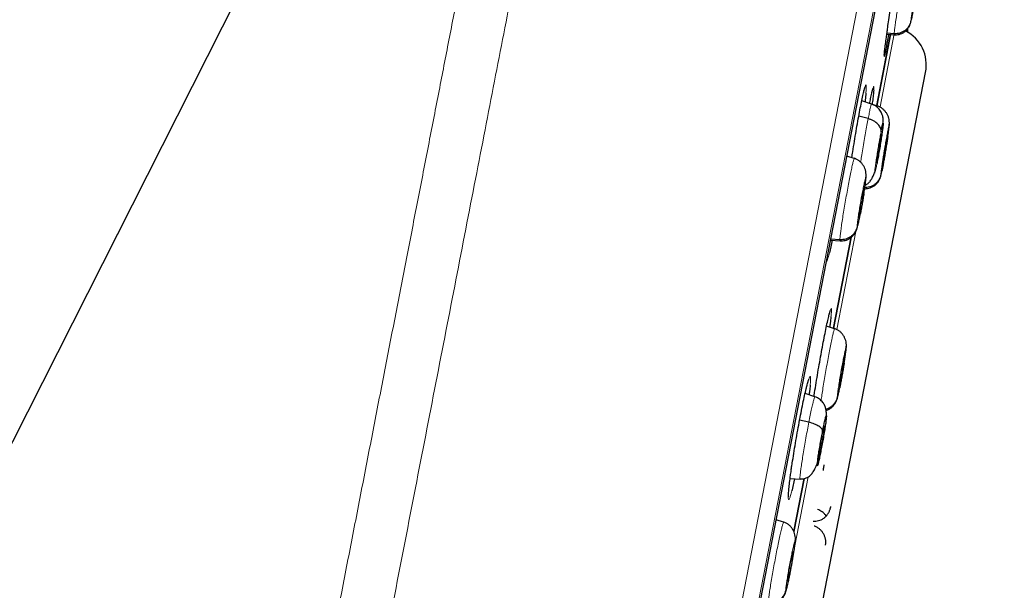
# Model space of a CAD drawing. Header units: millimetres. Extents: x 8 to 2314, y 12 to 2305.
# Tile 153 of 156: x 1632 to 1662, y 1818 to 1835. Entities that reach past the tile are written whole.
import ezdxf

# ---------------------------------------------------------------- set-up
doc = ezdxf.new("R2010")
doc.units = ezdxf.units.MM

msp = doc.modelspace()

# ---------------------------------------------------------------- linework, layer by layer
at = {"color": 7, "linetype": 'Continuous', "lineweight": 30}
for p, q in [((1649.588, 1857.526), (1616.571, 1792.232)), ((1644.502, 1765.525), (1661.961, 1855.344)), ((1658.595, 1834.882), (1658.171, 1832.705)), ((1658.172, 1832.707), (1658.594, 1834.881)), ((1658.479, 1834.882), (1658.701, 1834.867)), ((1658.7, 1834.897), (1658.483, 1834.913)), ((1658.702, 1834.873), (1658.699, 1834.867)), ((1650.577, 1786.986), (1659.66, 1833.717)), ((1658.016, 1832.754), (1657.716, 1832.852)), ((1658.195, 1832.692), (1657.958, 1832.769)), ((1658.194, 1832.686), (1658.197, 1832.692)), ((1657.911, 1832.311), (1657.627, 1832.39)), ((1658.552, 1832.094), (1658.555, 1832.139)), ((1658.5, 1831.801), (1658.5, 1831.789)), ((1657.487, 1831.101), (1657.262, 1831.174)), ((1657.486, 1831.095), (1657.491, 1831.101)), ((1658.202, 1831.124), (1658.181, 1831.126)), ((1657.843, 1830.503), (1657.849, 1830.578)), ((1657.787, 1830.211), (1657.788, 1830.199)), ((1656.765, 1828.616), (1657.059, 1828.596)), ((1657.051, 1828.627), (1656.771, 1828.648)), ((1656.855, 1825.933), (1657.393, 1828.703)), ((1657.393, 1828.702), (1656.855, 1825.932)), ((1657.06, 1828.602), (1657.056, 1828.596)), ((1656.887, 1825.918), (1656.644, 1825.997)), ((1656.886, 1825.912), (1656.89, 1825.918)), ((1657.242, 1825.321), (1657.247, 1825.389)), ((1657.186, 1825.028), (1657.186, 1825.017)), ((1656.291, 1823.845), (1655.991, 1823.942)), ((1656.107, 1823.07), (1655.827, 1823.138)), ((1656.487, 1822.337), (1656.456, 1822.342)), ((1655.573, 1821.621), (1655.593, 1821.759)), ((1655.537, 1821.361), (1655.841, 1821.34)), ((1655.966, 1821.358), (1655.652, 1819.742)), ((1655.652, 1819.742), (1655.965, 1821.356)), ((1655.338, 1820.027), (1655.11, 1820.101)), ((1655.337, 1820.021), (1655.342, 1820.027)), ((1655.689, 1819.431), (1655.697, 1819.52)), ((1655.629, 1819.139), (1655.63, 1819.127))]:
    msp.add_line(p, q, dxfattribs=at)
at = {"color": 252, "linetype": 'Continuous', "lineweight": 0}
for p, q in [((1643.731, 1764.411), (1661.663, 1856.666)), ((1662.056, 1856.116), (1644.301, 1764.774)), ((1644.494, 1765.491), (1661.966, 1855.379)), ((1658.275, 1832.669), (1658.708, 1834.895)), ((1656.959, 1825.897), (1657.538, 1828.878)), ((1655.569, 1821.601), (1655.592, 1821.755)), ((1655.679, 1819.312), (1656.087, 1821.409)), ((1655.114, 1820.123), (1655.112, 1820.1))]:
    msp.add_line(p, q, dxfattribs=at)
at = {"color": 7, "linetype": 'Continuous', "lineweight": 30}
msp.add_arc((1658.502, 1833.942), 1.18, 349, 62.3077, dxfattribs=at)
at = {"color": 252, "linetype": 'Continuous', "lineweight": 0}
for points, knots in [([(1651.472, 1858.832), (1651.468, 1858.809), (1651.459, 1858.765), (1651.389, 1858.404), (1651.277, 1857.829), (1651.121, 1857.024), (1650.921, 1855.996), (1650.679, 1854.75), (1650.396, 1853.293), (1650.073, 1851.631), (1649.711, 1849.773), (1649.314, 1847.729), (1648.882, 1845.508), (1648.419, 1843.122), (1647.925, 1840.582), (1647.404, 1837.902), (1646.858, 1835.095), (1646.291, 1832.174), (1645.704, 1829.155), (1645.101, 1826.053), (1644.484, 1822.883), (1643.858, 1819.661), (1643.225, 1816.403), (1642.588, 1813.126), (1641.95, 1809.845), (1641.315, 1806.579), (1640.686, 1803.342), (1640.066, 1800.151), (1639.458, 1797.022), (1638.865, 1793.971), (1638.29, 1791.013), (1637.735, 1788.162), (1637.205, 1785.434), (1636.701, 1782.841), (1636.226, 1780.398), (1635.783, 1778.115), (1635.372, 1776.005), (1634.998, 1774.078), (1634.661, 1772.343), (1634.363, 1770.813), (1634.103, 1769.477), (1633.966, 1768.769), (1633.897, 1768.415)], [0, 0, 0, 0, 0.025, 0.05, 0.075, 0.1, 0.125, 0.15, 0.175, 0.2, 0.225, 0.25, 0.275, 0.3, 0.325, 0.35, 0.375, 0.4, 0.425, 0.45, 0.475, 0.5, 0.525, 0.55, 0.575, 0.6, 0.625, 0.65, 0.675, 0.7, 0.725, 0.75, 0.775, 0.8, 0.825, 0.85, 0.875, 0.9, 0.925, 0.95, 0.975, 1, 1, 1, 1]), ([(1632.44, 1769.305), (1632.478, 1769.501), (1632.555, 1769.895), (1632.686, 1770.568), (1632.828, 1771.299), (1632.983, 1772.095), (1633.149, 1772.947), (1633.325, 1773.853), (1633.511, 1774.811), (1633.707, 1775.823), (1633.916, 1776.897), (1634.136, 1778.032), (1634.369, 1779.227), (1634.611, 1780.473), (1634.862, 1781.768), (1635.122, 1783.103), (1635.388, 1784.474), (1635.661, 1785.879), (1635.942, 1787.323), (1636.232, 1788.813), (1636.53, 1790.349), (1636.837, 1791.927), (1637.15, 1793.538), (1637.469, 1795.179), (1637.792, 1796.838), (1638.117, 1798.511), (1638.444, 1800.195), (1638.776, 1801.899), (1639.112, 1803.63), (1639.453, 1805.386), (1639.799, 1807.164), (1640.146, 1808.95), (1640.495, 1810.742), (1640.841, 1812.525), (1641.186, 1814.297), (1641.527, 1816.054), (1641.867, 1817.804), (1642.208, 1819.555), (1642.548, 1821.303), (1642.886, 1823.047), (1643.222, 1824.772), (1643.553, 1826.477), (1643.878, 1828.15), (1644.197, 1829.788), (1644.508, 1831.39), (1644.814, 1832.964), (1645.116, 1834.517), (1645.413, 1836.046), (1645.705, 1837.548), (1645.989, 1839.01), (1646.266, 1840.432), (1646.532, 1841.8), (1646.787, 1843.115), (1647.033, 1844.376), (1647.268, 1845.589), (1647.496, 1846.759), (1647.714, 1847.884), (1647.924, 1848.96), (1648.122, 1849.98), (1648.308, 1850.941), (1648.482, 1851.836), (1648.644, 1852.664), (1648.792, 1853.427), (1648.928, 1854.128), (1649.053, 1854.769), (1649.165, 1855.347), (1649.265, 1855.86), (1649.351, 1856.307), (1649.425, 1856.685), (1649.485, 1856.993), (1649.531, 1857.231), (1649.564, 1857.4), (1649.585, 1857.506), (1649.587, 1857.52), (1649.589, 1857.526)], [0, 0, 0, 0, 0.013945, 0.02789, 0.041835, 0.055781, 0.069728, 0.083426, 0.097126, 0.110826, 0.124528, 0.138481, 0.152437, 0.166395, 0.180356, 0.194319, 0.208035, 0.221754, 0.235476, 0.249202, 0.263181, 0.277165, 0.291153, 0.305146, 0.319147, 0.332905, 0.346672, 0.360448, 0.374234, 0.388281, 0.402337, 0.416398, 0.430461, 0.444524, 0.458331, 0.472132, 0.485923, 0.499702, 0.513718, 0.527724, 0.541722, 0.555714, 0.569704, 0.583443, 0.597184, 0.610928, 0.624677, 0.638684, 0.652696, 0.666713, 0.680732, 0.694752, 0.708523, 0.722296, 0.73607, 0.749845, 0.763872, 0.777899, 0.791927, 0.805955, 0.819984, 0.833763, 0.847543, 0.861323, 0.875104, 0.88909, 0.903078, 0.917066, 0.931055, 0.945045, 0.958784, 0.972523, 0.986262, 1, 1, 1, 1]), ([(1658.7, 1834.897), (1658.702, 1834.92), (1658.707, 1834.966), (1658.724, 1835.094), (1658.748, 1835.258), (1658.777, 1835.454), (1658.81, 1835.677), (1658.848, 1835.916), (1658.887, 1836.164), (1658.926, 1836.409), (1658.965, 1836.645), (1659.001, 1836.858), (1659.025, 1837), (1659.035, 1837.057), (1659.037, 1837.065)], [0, 0, 0, 0, 0.089755, 0.179388, 0.269059, 0.358699, 0.448328, 0.537881, 0.62739, 0.717015, 0.806638, 0.89614, 0.985692, 1, 1, 1, 1]), ([(1659.214, 1835.295), (1659.216, 1835.315), (1659.221, 1835.355), (1659.238, 1835.476), (1659.26, 1835.631), (1659.288, 1835.814), (1659.319, 1836.013), (1659.352, 1836.213), (1659.383, 1836.402), (1659.41, 1836.565), (1659.433, 1836.693), (1659.449, 1836.775), (1659.457, 1836.811), (1659.456, 1836.791), (1659.455, 1836.781)], [0, 0, 0, 0, 0.083333, 0.166663, 0.249999, 0.333334, 0.416669, 0.499998, 0.58333, 0.666662, 0.749996, 0.83333, 0.916664, 1, 1, 1, 1]), ([(1659.225, 1835.324), (1659.222, 1835.309), (1659.216, 1835.279), (1659.212, 1835.268), (1659.213, 1835.286), (1659.214, 1835.295)], [0, 0, 0, 0, 0.3332143, 0.666193, 1, 1, 1, 1]), ([(1658.699, 1834.867), (1658.699, 1834.866), (1658.696, 1834.858), (1658.698, 1834.879), (1658.7, 1834.897)], [0, 0, 0, 0, 0.13043, 1, 1, 1, 1]), ([(1658.413, 1834.237), (1658.409, 1834.222), (1658.401, 1834.193), (1658.397, 1834.2), (1658.4, 1834.232), (1658.4, 1834.239)], [0, 0, 0, 0, 0.429312, 0.876334, 1, 1, 1, 1]), ([(1657.787, 1833.173), (1657.794, 1833.201), (1657.812, 1833.271), (1657.832, 1833.327), (1657.848, 1833.346), (1657.855, 1833.307), (1657.853, 1833.224), (1657.846, 1833.129), (1657.842, 1833.084)], [0, 0, 0, 0, 0.117019, 0.29657, 0.476122, 0.655884, 0.835647, 1, 1, 1, 1]), ([(1658.043, 1833.177), (1658.045, 1833.186), (1658.057, 1833.237), (1658.071, 1833.278), (1658.083, 1833.297), (1658.087, 1833.262), (1658.082, 1833.196), (1658.08, 1833.164)], [0, 0, 0, 0, 0.052403, 0.291228, 0.530055, 0.769042, 1, 1, 1, 1]), ([(1657.911, 1832.311), (1657.923, 1832.371), (1657.947, 1832.491), (1657.975, 1832.623), (1657.997, 1832.712), (1658.011, 1832.755), (1658.014, 1832.75), (1658.015, 1832.748)], [0, 0, 0, 0, 0.224268, 0.448227, 0.672284, 0.896262, 1, 1, 1, 1]), ([(1658.185, 1832.66), (1658.187, 1832.667), (1658.191, 1832.685), (1658.193, 1832.686), (1658.194, 1832.686)], [0, 0, 0, 0, 0.3645586, 1, 1, 1, 1]), ([(1657.682, 1830.985), (1657.69, 1831.041), (1657.711, 1831.172), (1657.747, 1831.396), (1657.789, 1831.643), (1657.832, 1831.885), (1657.873, 1832.115), (1657.899, 1832.246), (1657.911, 1832.311)], [0, 0, 0, 0, 0.1286279, 0.3028297, 0.4770542, 0.6513401, 0.8255503, 1, 1, 1, 1]), ([(1658.298, 1830.611), (1658.3, 1830.632), (1658.303, 1830.672), (1658.319, 1830.792), (1658.342, 1830.947), (1658.37, 1831.131), (1658.402, 1831.329), (1658.436, 1831.529), (1658.469, 1831.718), (1658.499, 1831.881), (1658.524, 1832.008), (1658.542, 1832.09), (1658.552, 1832.125), (1658.552, 1832.105), (1658.552, 1832.094)], [0, 0, 0, 0, 0.083334, 0.166666, 0.249998, 0.333329, 0.416665, 0.5, 0.583333, 0.666663, 0.75, 0.833335, 0.916666, 1, 1, 1, 1]), ([(1658.552, 1832.094), (1658.551, 1832.081), (1658.549, 1832.053), (1658.539, 1831.975), (1658.526, 1831.88), (1658.515, 1831.802), (1658.509, 1831.765)], [0, 0, 0, 0, 0.256366, 0.511856, 0.767255, 1, 1, 1, 1]), ([(1658.175, 1830.921), (1658.166, 1830.873), (1658.147, 1830.779), (1658.126, 1830.689), (1658.112, 1830.646), (1658.108, 1830.656), (1658.112, 1830.718), (1658.125, 1830.827), (1658.146, 1830.976), (1658.173, 1831.154), (1658.205, 1831.351), (1658.239, 1831.551), (1658.274, 1831.745), (1658.294, 1831.853), (1658.305, 1831.907)], [0, 0, 0, 0, 0.083336, 0.16667, 0.250005, 0.333339, 0.416673, 0.500003, 0.583336, 0.666668, 0.750003, 0.833337, 0.916667, 1, 1, 1, 1]), ([(1657.051, 1828.627), (1657.052, 1828.651), (1657.054, 1828.697), (1657.069, 1828.826), (1657.091, 1828.989), (1657.119, 1829.186), (1657.154, 1829.408), (1657.194, 1829.647), (1657.236, 1829.894), (1657.28, 1830.139), (1657.323, 1830.373), (1657.365, 1830.588), (1657.403, 1830.773), (1657.436, 1830.924), (1657.462, 1831.03), (1657.48, 1831.089), (1657.485, 1831.093), (1657.486, 1831.095)], [0, 0, 0, 0, 0.069104, 0.138117, 0.207159, 0.276176, 0.345185, 0.414134, 0.483049, 0.552055, 0.621059, 0.689971, 0.758919, 0.827928, 0.896945, 0.965988, 1, 1, 1, 1]), ([(1658.331, 1830.721), (1658.33, 1830.716), (1658.323, 1830.682), (1658.313, 1830.635), (1658.303, 1830.596), (1658.297, 1830.584), (1658.298, 1830.602), (1658.298, 1830.611)], [0, 0, 0, 0, 0.046818, 0.285001, 0.523253, 0.761335, 1, 1, 1, 1]), ([(1657.574, 1829.023), (1657.575, 1829.043), (1657.578, 1829.084), (1657.593, 1829.205), (1657.615, 1829.36), (1657.644, 1829.543), (1657.677, 1829.741), (1657.713, 1829.941), (1657.748, 1830.129), (1657.78, 1830.292), (1657.808, 1830.419), (1657.829, 1830.5), (1657.842, 1830.535), (1657.843, 1830.514), (1657.843, 1830.503)], [0, 0, 0, 0, 0.083335, 0.166666, 0.249999, 0.333329, 0.416664, 0.500001, 0.583335, 0.666673, 0.750003, 0.833335, 0.916665, 1, 1, 1, 1]), ([(1657.843, 1830.503), (1657.843, 1830.489), (1657.841, 1830.462), (1657.832, 1830.384), (1657.819, 1830.284), (1657.802, 1830.166), (1657.788, 1830.075), (1657.781, 1830.029)], [0, 0, 0, 0, 0.2007073, 0.400737, 0.6006939, 0.8004396, 1, 1, 1, 1]), ([(1657.671, 1829.402), (1657.669, 1829.392), (1657.666, 1829.375), (1657.661, 1829.353), (1657.658, 1829.335), (1657.655, 1829.323), (1657.653, 1829.314), (1657.651, 1829.302), (1657.645, 1829.272), (1657.636, 1829.226), (1657.625, 1829.177), (1657.617, 1829.141), (1657.607, 1829.095), (1657.594, 1829.045), (1657.582, 1829.007), (1657.575, 1828.995), (1657.574, 1829.014), (1657.574, 1829.023)], [0, 0, 0, 0, 0.035064, 0.057048, 0.079024, 0.10099, 0.102513, 0.113357, 0.142462, 0.217502, 0.300249, 0.359434, 0.40079, 0.550518, 0.700294, 0.849965, 1, 1, 1, 1]), ([(1657.056, 1828.596), (1657.055, 1828.595), (1657.051, 1828.587), (1657.051, 1828.609), (1657.051, 1828.627)], [0, 0, 0, 0, 0.140414, 1, 1, 1, 1]), ([(1656.732, 1828.228), (1656.719, 1828.178), (1656.693, 1828.078), (1656.663, 1827.994), (1656.645, 1827.956), (1656.64, 1827.964), (1656.639, 1827.965)], [0, 0, 0, 0, 0.311315, 0.622632, 0.934384, 1, 1, 1, 1]), ([(1656.732, 1826.379), (1656.738, 1826.403), (1656.756, 1826.471), (1656.775, 1826.524), (1656.791, 1826.542), (1656.796, 1826.503), (1656.794, 1826.42), (1656.785, 1826.325), (1656.78, 1826.28)], [0, 0, 0, 0, 0.1060436, 0.288166, 0.4702891, 0.6525837, 0.8348787, 1, 1, 1, 1]), ([(1656.479, 1823.726), (1656.483, 1823.754), (1656.494, 1823.834), (1656.519, 1824.004), (1656.555, 1824.225), (1656.595, 1824.465), (1656.637, 1824.711), (1656.681, 1824.956), (1656.725, 1825.19), (1656.767, 1825.405), (1656.805, 1825.59), (1656.837, 1825.741), (1656.863, 1825.847), (1656.88, 1825.906), (1656.885, 1825.91), (1656.886, 1825.912)], [0, 0, 0, 0, 0.04419, 0.127399, 0.210598, 0.293726, 0.376811, 0.460006, 0.5432, 0.626282, 0.709409, 0.792608, 0.875817, 0.959057, 1, 1, 1, 1]), ([(1656.971, 1823.841), (1656.973, 1823.861), (1656.976, 1823.902), (1656.991, 1824.022), (1657.014, 1824.177), (1657.044, 1824.361), (1657.077, 1824.559), (1657.113, 1824.759), (1657.148, 1824.946), (1657.181, 1825.109), (1657.208, 1825.236), (1657.228, 1825.317), (1657.241, 1825.352), (1657.242, 1825.331), (1657.242, 1825.321)], [0, 0, 0, 0, 0.083335, 0.166666, 0.249999, 0.333329, 0.416664, 0.500001, 0.583335, 0.666673, 0.750003, 0.833335, 0.916665, 1, 1, 1, 1]), ([(1657.242, 1825.321), (1657.241, 1825.307), (1657.239, 1825.279), (1657.23, 1825.201), (1657.216, 1825.102), (1657.199, 1824.989), (1657.186, 1824.905), (1657.18, 1824.866)], [0, 0, 0, 0, 0.2063922, 0.4120864, 0.6177058, 0.8231079, 1, 1, 1, 1]), ([(1656.051, 1824.191), (1656.057, 1824.213), (1656.076, 1824.293), (1656.104, 1824.382), (1656.131, 1824.453), (1656.15, 1824.469), (1656.159, 1824.432), (1656.159, 1824.346), (1656.151, 1824.246), (1656.147, 1824.196)], [0, 0, 0, 0, 0.059688, 0.216133, 0.372755, 0.529378, 0.686205, 0.843032, 1, 1, 1, 1]), ([(1657.043, 1824.103), (1657.039, 1824.084), (1657.031, 1824.044), (1657.02, 1823.996), (1657.012, 1823.959), (1657.002, 1823.914), (1656.99, 1823.863), (1656.978, 1823.825), (1656.971, 1823.813), (1656.971, 1823.832), (1656.971, 1823.841)], [0, 0, 0, 0, 0.087507, 0.183975, 0.252986, 0.301244, 0.475846, 0.650503, 0.825039, 1, 1, 1, 1]), ([(1656.107, 1823.07), (1656.122, 1823.145), (1656.151, 1823.293), (1656.191, 1823.483), (1656.227, 1823.64), (1656.256, 1823.758), (1656.277, 1823.826), (1656.289, 1823.853), (1656.29, 1823.844), (1656.29, 1823.844)], [0, 0, 0, 0, 0.165762, 0.331296, 0.496903, 0.662451, 0.827977, 0.993365, 1, 1, 1, 1]), ([(1655.841, 1821.34), (1655.841, 1821.34), (1655.836, 1821.332), (1655.835, 1821.362), (1655.838, 1821.429), (1655.85, 1821.545), (1655.871, 1821.7), (1655.899, 1821.89), (1655.934, 1822.108), (1655.974, 1822.345), (1656.017, 1822.59), (1656.062, 1822.838), (1656.092, 1822.993), (1656.107, 1823.07)], [0, 0, 0, 0, 0.0002467, 0.1001015, 0.2000874, 0.3000731, 0.3999271, 0.4998342, 0.5998257, 0.6998302, 0.7998699, 0.8998662, 1, 1, 1, 1]), ([(1655.588, 1820.979), (1655.575, 1820.93), (1655.548, 1820.831), (1655.518, 1820.745), (1655.496, 1820.708), (1655.483, 1820.724), (1655.48, 1820.794), (1655.486, 1820.915), (1655.502, 1821.082), (1655.52, 1821.227), (1655.529, 1821.3)], [0, 0, 0, 0, 0.124805, 0.249653, 0.374656, 0.49966, 0.624818, 0.749977, 0.875219, 1, 1, 1, 1]), ([(1654.871, 1817.56), (1654.873, 1817.583), (1654.875, 1817.63), (1654.89, 1817.758), (1654.912, 1817.921), (1654.943, 1818.118), (1654.98, 1818.34), (1655.021, 1818.579), (1655.067, 1818.825), (1655.113, 1819.069), (1655.16, 1819.303), (1655.205, 1819.517), (1655.246, 1819.702), (1655.282, 1819.852), (1655.31, 1819.957), (1655.329, 1820.016), (1655.335, 1820.02), (1655.337, 1820.021)], [0, 0, 0, 0, 0.069097, 0.138105, 0.207141, 0.276152, 0.345155, 0.414098, 0.483005, 0.552004, 0.621003, 0.68991, 0.758853, 0.827855, 0.896866, 0.965903, 1, 1, 1, 1]), ([(1655.401, 1817.954), (1655.402, 1817.975), (1655.404, 1818.015), (1655.42, 1818.136), (1655.444, 1818.291), (1655.474, 1818.474), (1655.51, 1818.672), (1655.547, 1818.871), (1655.585, 1819.058), (1655.62, 1819.221), (1655.65, 1819.347), (1655.672, 1819.428), (1655.687, 1819.462), (1655.689, 1819.441), (1655.689, 1819.431)], [0, 0, 0, 0, 0.083335, 0.166666, 0.249998, 0.333328, 0.416666, 0.5, 0.583337, 0.666671, 0.750002, 0.833334, 0.916665, 1, 1, 1, 1]), ([(1655.689, 1819.431), (1655.689, 1819.421), (1655.688, 1819.401), (1655.683, 1819.351), (1655.676, 1819.292), (1655.664, 1819.206), (1655.646, 1819.089), (1655.622, 1818.943), (1655.598, 1818.808), (1655.58, 1818.706), (1655.566, 1818.635), (1655.558, 1818.591), (1655.55, 1818.551), (1655.544, 1818.521), (1655.537, 1818.485), (1655.527, 1818.431), (1655.512, 1818.359), (1655.495, 1818.279), (1655.482, 1818.219), (1655.472, 1818.171), (1655.464, 1818.138), (1655.457, 1818.106), (1655.449, 1818.075), (1655.438, 1818.028), (1655.424, 1817.977), (1655.411, 1817.939), (1655.402, 1817.927), (1655.401, 1817.945), (1655.401, 1817.954)], [0, 0, 0, 0, 0.0482562, 0.0941128, 0.1377256, 0.1791204, 0.255047, 0.3220105, 0.3800303, 0.4290308, 0.4501716, 0.4690773, 0.4857513, 0.5001904, 0.5080041, 0.5323144, 0.5717367, 0.6064014, 0.6477006, 0.6660716, 0.685489, 0.7059531, 0.7274711, 0.7500552, 0.8114048, 0.8734997, 0.9363006, 1, 1, 1, 1])]:
    msp.add_open_spline(points, degree=3, knots=knots, dxfattribs=at)
at = {"color": 7, "linetype": 'Continuous', "lineweight": 30}
for points, knots in [([(1658.508, 1835.088), (1658.518, 1835.162), (1658.542, 1835.329), (1658.584, 1835.612), (1658.63, 1835.925), (1658.679, 1836.244), (1658.728, 1836.558), (1658.772, 1836.837), (1658.798, 1836.997), (1658.81, 1837.067)], [0, 0, 0, 0, 0.122883, 0.275052, 0.427221, 0.5794, 0.731578, 0.883674, 1, 1, 1, 1]), ([(1659.44, 1836.658), (1659.435, 1836.626), (1659.427, 1836.563), (1659.409, 1836.443), (1659.388, 1836.309), (1659.366, 1836.163), (1659.342, 1836.013), (1659.318, 1835.863), (1659.298, 1835.741), (1659.286, 1835.665), (1659.279, 1835.629), (1659.276, 1835.611), (1659.274, 1835.598), (1659.271, 1835.581), (1659.266, 1835.55), (1659.258, 1835.502), (1659.249, 1835.454), (1659.243, 1835.417), (1659.234, 1835.37), (1659.229, 1835.344), (1659.225, 1835.324)], [0, 0, 0, 0, 0.090716, 0.18134, 0.271878, 0.362662, 0.453748, 0.544886, 0.636018, 0.686996, 0.700345, 0.71369, 0.727029, 0.729572, 0.752344, 0.797832, 0.846052, 0.8815, 0.909077, 1, 1, 1, 1]), ([(1658.4, 1834.239), (1658.401, 1834.253), (1658.404, 1834.288), (1658.416, 1834.403), (1658.437, 1834.571), (1658.462, 1834.755), (1658.486, 1834.93), (1658.5, 1835.035), (1658.508, 1835.088)], [0, 0, 0, 0, 0.147028, 0.35026, 0.55366, 0.75706, 0.87853, 1, 1, 1, 1]), ([(1658.699, 1834.863), (1658.724, 1834.862), (1658.776, 1834.861), (1658.856, 1834.876), (1658.938, 1834.904), (1659.017, 1834.95), (1659.076, 1835.003), (1659.118, 1835.053), (1659.146, 1835.092), (1659.168, 1835.131), (1659.185, 1835.169), (1659.198, 1835.206), (1659.21, 1835.249), (1659.218, 1835.282), (1659.222, 1835.308), (1659.223, 1835.313)], [0, 0, 0, 0, 0.084277, 0.170437, 0.262333, 0.364975, 0.472138, 0.524291, 0.575668, 0.628438, 0.686178, 0.753066, 0.833172, 0.967137, 1, 1, 1, 1]), ([(1659.214, 1835.295), (1659.208, 1835.266), (1659.195, 1835.208), (1659.155, 1835.129), (1659.103, 1835.057), (1659.038, 1834.996), (1658.963, 1834.947), (1658.88, 1834.914), (1658.791, 1834.896), (1658.73, 1834.897), (1658.7, 1834.897)], [0, 0, 0, 0, 0.125577, 0.250814, 0.375808, 0.500465, 0.624908, 0.749577, 0.874605, 1, 1, 1, 1]), ([(1659.116, 1834.942), (1659.12, 1834.978), (1659.126, 1835.019), (1659.124, 1835.057), (1659.124, 1835.062)], [0, 0, 0, 0, 0.876538, 1, 1, 1, 1]), ([(1658.53, 1834.879), (1658.529, 1834.877), (1658.515, 1834.789), (1658.49, 1834.645), (1658.457, 1834.455), (1658.431, 1834.322), (1658.416, 1834.249), (1658.413, 1834.237), (1658.413, 1834.237)], [0, 0, 0, 0, 0.005476, 0.251768, 0.498059, 0.744156, 0.990254, 1, 1, 1, 1]), ([(1658.401, 1834.244), (1658.401, 1834.244), (1658.401, 1834.243), (1658.401, 1834.246), (1658.402, 1834.252), (1658.402, 1834.254)], [0, 0, 0, 0, 0.0494583, 0.7072234, 1, 1, 1, 1]), ([(1657.784, 1833.159), (1657.789, 1833.177), (1657.798, 1833.211), (1657.808, 1833.244), (1657.813, 1833.262), (1657.817, 1833.27), (1657.816, 1833.268), (1657.816, 1833.268)], [0, 0, 0, 0, 0.30697, 0.572068, 0.802935, 0.986661, 1, 1, 1, 1]), ([(1658.041, 1833.163), (1658.041, 1833.166), (1658.045, 1833.184), (1658.051, 1833.205), (1658.057, 1833.225), (1658.06, 1833.233), (1658.059, 1833.232), (1658.059, 1833.232)], [0, 0, 0, 0, 0.0526852, 0.4082699, 0.7197239, 0.9632652, 1, 1, 1, 1]), ([(1657.416, 1831.124), (1657.425, 1831.184), (1657.45, 1831.348), (1657.494, 1831.622), (1657.546, 1831.935), (1657.598, 1832.235), (1657.649, 1832.513), (1657.696, 1832.761), (1657.739, 1832.969), (1657.77, 1833.108), (1657.784, 1833.159), (1657.787, 1833.173)], [0, 0, 0, 0, 0.073091, 0.199426, 0.325762, 0.45193, 0.578099, 0.704135, 0.83017, 0.956164, 1, 1, 1, 1]), ([(1657.842, 1833.084), (1657.841, 1833.08), (1657.838, 1833.03), (1657.828, 1832.938), (1657.817, 1832.842), (1657.814, 1832.82)], [0, 0, 0, 0, 0.0622528, 0.7786329, 1, 1, 1, 1]), ([(1657.958, 1832.769), (1657.968, 1832.82), (1657.992, 1832.943), (1658.021, 1833.082), (1658.036, 1833.148), (1658.043, 1833.177)], [0, 0, 0, 0, 0.285322, 0.686701, 1, 1, 1, 1]), ([(1658.08, 1833.164), (1658.08, 1833.163), (1658.078, 1833.133), (1658.066, 1833.025), (1658.05, 1832.882), (1658.036, 1832.776), (1658.032, 1832.745)], [0, 0, 0, 0, 0.013668, 0.420784, 0.827901, 1, 1, 1, 1]), ([(1658.363, 1832.165), (1658.365, 1832.188), (1658.37, 1832.257), (1658.369, 1832.328), (1658.344, 1832.436), (1658.303, 1832.525), (1658.248, 1832.601), (1658.188, 1832.661), (1658.111, 1832.717), (1658.048, 1832.741), (1658.016, 1832.754)], [0, 0, 0, 0, 0.112259, 0.332251, 0.449961, 0.595046, 0.681194, 0.777228, 0.883468, 1, 1, 1, 1]), ([(1658.557, 1832.138), (1658.558, 1832.171), (1658.559, 1832.236), (1658.542, 1832.324), (1658.513, 1832.406), (1658.47, 1832.484), (1658.415, 1832.554), (1658.351, 1832.615), (1658.278, 1832.664), (1658.225, 1832.685), (1658.198, 1832.695)], [0, 0, 0, 0, 0.142932, 0.284459, 0.417455, 0.539679, 0.655669, 0.769694, 0.884214, 1, 1, 1, 1]), ([(1658.305, 1831.907), (1658.305, 1831.926), (1658.307, 1831.966), (1658.289, 1832.027), (1658.256, 1832.088), (1658.21, 1832.145), (1658.15, 1832.198), (1658.078, 1832.244), (1657.999, 1832.284), (1657.94, 1832.302), (1657.911, 1832.311)], [0, 0, 0, 0, 0.123797, 0.248436, 0.373785, 0.499421, 0.625024, 0.750514, 0.875602, 1, 1, 1, 1]), ([(1658.305, 1831.907), (1658.314, 1831.954), (1658.333, 1832.049), (1658.354, 1832.139), (1658.367, 1832.182), (1658.371, 1832.171), (1658.367, 1832.11), (1658.354, 1832.001), (1658.333, 1831.852), (1658.306, 1831.673), (1658.274, 1831.476), (1658.24, 1831.276), (1658.206, 1831.083), (1658.185, 1830.975), (1658.175, 1830.921)], [0, 0, 0, 0, 0.083333, 0.166663, 0.249997, 0.333332, 0.416664, 0.499997, 0.583327, 0.666661, 0.749995, 0.83333, 0.916664, 1, 1, 1, 1]), ([(1658.511, 1831.774), (1658.513, 1831.791), (1658.522, 1831.848), (1658.534, 1831.932), (1658.546, 1832.024), (1658.555, 1832.1), (1658.557, 1832.131), (1658.558, 1832.147)], [0, 0, 0, 0, 0.096415, 0.317671, 0.541934, 0.7692, 1, 1, 1, 1]), ([(1658.278, 1831.704), (1658.282, 1831.725), (1658.291, 1831.768), (1658.301, 1831.814), (1658.308, 1831.845), (1658.314, 1831.86), (1658.316, 1831.86), (1658.316, 1831.842), (1658.313, 1831.807), (1658.307, 1831.757), (1658.298, 1831.694), (1658.287, 1831.62), (1658.274, 1831.538), (1658.26, 1831.451), (1658.245, 1831.362), (1658.23, 1831.276), (1658.215, 1831.194), (1658.206, 1831.147), (1658.202, 1831.124)], [0, 0, 0, 0, 0.062616, 0.125091, 0.187745, 0.250479, 0.313048, 0.375343, 0.437605, 0.500001, 0.562396, 0.624658, 0.686954, 0.749522, 0.812255, 0.87491, 0.937384, 1, 1, 1, 1]), ([(1658.509, 1831.765), (1658.509, 1831.761), (1658.502, 1831.718), (1658.487, 1831.621), (1658.464, 1831.477), (1658.44, 1831.327), (1658.415, 1831.177), (1658.393, 1831.055), (1658.38, 1830.979), (1658.373, 1830.943), (1658.37, 1830.925), (1658.368, 1830.912), (1658.365, 1830.895), (1658.359, 1830.864), (1658.35, 1830.818), (1658.341, 1830.771), (1658.335, 1830.739), (1658.332, 1830.725), (1658.331, 1830.721)], [0, 0, 0, 0, 0.011079, 0.137207, 0.263678, 0.390572, 0.517535, 0.64449, 0.715507, 0.734104, 0.752694, 0.771275, 0.774908, 0.806749, 0.870008, 0.933415, 0.981877, 1, 1, 1, 1]), ([(1658.351, 1830.916), (1658.351, 1830.925), (1658.353, 1830.941), (1658.358, 1830.988), (1658.367, 1831.047), (1658.377, 1831.117), (1658.389, 1831.196), (1658.402, 1831.281), (1658.417, 1831.369), (1658.432, 1831.456), (1658.446, 1831.539), (1658.46, 1831.615), (1658.472, 1831.681), (1658.483, 1831.734), (1658.491, 1831.772), (1658.496, 1831.795), (1658.498, 1831.797), (1658.498, 1831.798)], [0, 0, 0, 0, 0.069043, 0.137938, 0.20703, 0.276202, 0.345187, 0.41387, 0.482521, 0.551318, 0.620111, 0.688752, 0.757426, 0.826409, 0.895581, 0.964674, 1, 1, 1, 1]), ([(1658.5, 1831.789), (1658.499, 1831.781), (1658.498, 1831.764), (1658.492, 1831.718), (1658.484, 1831.659), (1658.474, 1831.588), (1658.462, 1831.509), (1658.448, 1831.425), (1658.434, 1831.337), (1658.419, 1831.25), (1658.405, 1831.166), (1658.391, 1831.09), (1658.379, 1831.025), (1658.368, 1830.972), (1658.36, 1830.932), (1658.356, 1830.918), (1658.354, 1830.912)], [0, 0, 0, 0, 0.071572, 0.14299, 0.214611, 0.286317, 0.357828, 0.429027, 0.500191, 0.571508, 0.64282, 0.713974, 0.785163, 0.856672, 0.928377, 1, 1, 1, 1]), ([(1658.202, 1831.124), (1658.197, 1831.102), (1658.189, 1831.06), (1658.179, 1831.014), (1658.171, 1830.983), (1658.166, 1830.967), (1658.163, 1830.968), (1658.163, 1830.986), (1658.167, 1831.021), (1658.173, 1831.071), (1658.182, 1831.134), (1658.193, 1831.208), (1658.205, 1831.29), (1658.22, 1831.377), (1658.234, 1831.465), (1658.25, 1831.551), (1658.264, 1831.634), (1658.273, 1831.681), (1658.278, 1831.704)], [0, 0, 0, 0, 0.062616, 0.1250904, 0.1877446, 0.2504777, 0.3130464, 0.3753419, 0.4376042, 0.4999997, 0.5623951, 0.624657, 0.6869523, 0.7495212, 0.8122547, 0.8749094, 0.9373842, 1, 1, 1, 1]), ([(1657.85, 1830.568), (1657.85, 1830.6), (1657.849, 1830.662), (1657.83, 1830.748), (1657.799, 1830.828), (1657.756, 1830.902), (1657.702, 1830.969), (1657.64, 1831.027), (1657.569, 1831.074), (1657.517, 1831.094), (1657.491, 1831.104)], [0, 0, 0, 0, 0.143877, 0.285856, 0.418689, 0.541081, 0.65731, 0.771191, 0.885082, 1, 1, 1, 1]), ([(1658.352, 1830.908), (1658.352, 1830.906), (1658.35, 1830.902), (1658.35, 1830.91), (1658.351, 1830.916)], [0, 0, 0, 0, 0.332548, 1, 1, 1, 1]), ([(1657.784, 1830.047), (1657.789, 1830.078), (1657.8, 1830.15), (1657.815, 1830.254), (1657.83, 1830.36), (1657.841, 1830.452), (1657.849, 1830.529), (1657.85, 1830.563), (1657.851, 1830.58)], [0, 0, 0, 0, 0.124545, 0.294541, 0.466786, 0.641582, 0.819137, 1, 1, 1, 1]), ([(1657.804, 1830.18), (1657.822, 1830.18), (1657.866, 1830.179), (1657.937, 1830.192), (1658.019, 1830.22), (1658.097, 1830.264), (1658.156, 1830.316), (1658.199, 1830.364), (1658.226, 1830.402), (1658.249, 1830.441), (1658.268, 1830.478), (1658.282, 1830.515), (1658.296, 1830.559), (1658.31, 1830.616), (1658.32, 1830.664), (1658.328, 1830.704), (1658.329, 1830.709)], [0, 0, 0, 0, 0.051478, 0.126669, 0.20608, 0.293905, 0.385527, 0.430282, 0.474684, 0.520826, 0.571993, 0.631902, 0.704107, 0.825215, 0.978328, 1, 1, 1, 1]), ([(1658.298, 1830.611), (1658.291, 1830.583), (1658.278, 1830.525), (1658.238, 1830.445), (1658.185, 1830.374), (1658.12, 1830.313), (1658.044, 1830.264), (1657.96, 1830.232), (1657.88, 1830.214), (1657.83, 1830.215), (1657.81, 1830.215)], [0, 0, 0, 0, 0.130541, 0.261027, 0.391478, 0.521702, 0.65174, 0.781957, 0.912393, 1, 1, 1, 1]), ([(1657.82, 1830.287), (1657.843, 1830.299), (1657.899, 1830.328), (1657.964, 1830.393), (1658.024, 1830.479), (1658.073, 1830.579), (1658.099, 1830.657), (1658.111, 1830.695)], [0, 0, 0, 0, 0.14364, 0.341099, 0.554944, 0.784456, 1, 1, 1, 1]), ([(1657.63, 1829.327), (1657.63, 1829.336), (1657.631, 1829.353), (1657.636, 1829.399), (1657.644, 1829.458), (1657.655, 1829.529), (1657.667, 1829.608), (1657.681, 1829.692), (1657.696, 1829.78), (1657.711, 1829.867), (1657.727, 1829.95), (1657.741, 1830.026), (1657.755, 1830.091), (1657.767, 1830.144), (1657.776, 1830.182), (1657.782, 1830.205), (1657.784, 1830.207), (1657.785, 1830.207)], [0, 0, 0, 0, 0.069032, 0.137919, 0.207003, 0.276164, 0.345136, 0.413802, 0.482436, 0.55122, 0.620001, 0.688628, 0.757288, 0.826257, 0.895419, 0.964503, 1, 1, 1, 1]), ([(1657.788, 1830.199), (1657.788, 1830.191), (1657.787, 1830.174), (1657.782, 1830.127), (1657.774, 1830.068), (1657.763, 1829.997), (1657.751, 1829.919), (1657.737, 1829.834), (1657.722, 1829.746), (1657.707, 1829.659), (1657.692, 1829.576), (1657.677, 1829.5), (1657.663, 1829.435), (1657.652, 1829.382), (1657.642, 1829.343), (1657.637, 1829.329), (1657.635, 1829.322)], [0, 0, 0, 0, 0.071573, 0.142996, 0.214622, 0.286329, 0.357838, 0.429031, 0.500192, 0.571507, 0.642819, 0.713972, 0.785159, 0.856666, 0.928373, 1, 1, 1, 1]), ([(1657.781, 1830.029), (1657.773, 1829.981), (1657.758, 1829.886), (1657.732, 1829.735), (1657.705, 1829.587), (1657.685, 1829.474), (1657.674, 1829.417), (1657.671, 1829.402)], [0, 0, 0, 0, 0.230516, 0.461804, 0.693217, 0.924623, 1, 1, 1, 1]), ([(1657.055, 1828.592), (1657.081, 1828.591), (1657.132, 1828.59), (1657.211, 1828.604), (1657.293, 1828.631), (1657.37, 1828.674), (1657.429, 1828.724), (1657.471, 1828.771), (1657.499, 1828.808), (1657.523, 1828.846), (1657.542, 1828.883), (1657.558, 1828.92), (1657.575, 1828.966), (1657.591, 1829.025), (1657.612, 1829.111), (1657.636, 1829.226), (1657.656, 1829.325), (1657.667, 1829.382), (1657.67, 1829.395)], [0, 0, 0, 0, 0.054266, 0.10923, 0.16665, 0.22936, 0.29465, 0.326726, 0.358883, 0.392831, 0.431088, 0.476395, 0.531324, 0.623627, 0.738649, 0.868543, 0.97009, 1, 1, 1, 1]), ([(1657.633, 1829.319), (1657.632, 1829.318), (1657.63, 1829.313), (1657.63, 1829.322), (1657.63, 1829.327)], [0, 0, 0, 0, 0.3338448, 1, 1, 1, 1]), ([(1657.574, 1829.023), (1657.567, 1828.994), (1657.553, 1828.937), (1657.512, 1828.858), (1657.459, 1828.786), (1657.393, 1828.725), (1657.316, 1828.677), (1657.232, 1828.644), (1657.142, 1828.625), (1657.081, 1828.627), (1657.051, 1828.627)], [0, 0, 0, 0, 0.124686, 0.249656, 0.374831, 0.499927, 0.624882, 0.749947, 0.875052, 1, 1, 1, 1]), ([(1656.818, 1828.612), (1656.804, 1828.543), (1656.773, 1828.396), (1656.746, 1828.286), (1656.732, 1828.228)], [0, 0, 0, 0, 0.470389, 1, 1, 1, 1]), ([(1656.264, 1823.857), (1656.266, 1823.87), (1656.282, 1823.976), (1656.317, 1824.195), (1656.368, 1824.506), (1656.422, 1824.824), (1656.478, 1825.137), (1656.533, 1825.436), (1656.586, 1825.713), (1656.636, 1825.96), (1656.681, 1826.168), (1656.713, 1826.309), (1656.728, 1826.363), (1656.732, 1826.379)], [0, 0, 0, 0, 0.015197, 0.119919, 0.22464, 0.329268, 0.433896, 0.538429, 0.642961, 0.747436, 0.851912, 0.956393, 1, 1, 1, 1]), ([(1656.729, 1826.365), (1656.733, 1826.38), (1656.741, 1826.412), (1656.751, 1826.443), (1656.757, 1826.461), (1656.76, 1826.469), (1656.759, 1826.467), (1656.759, 1826.467)], [0, 0, 0, 0, 0.2772061, 0.5540912, 0.7950766, 0.9860746, 1, 1, 1, 1]), ([(1656.78, 1826.28), (1656.78, 1826.276), (1656.775, 1826.226), (1656.762, 1826.118), (1656.747, 1826.005), (1656.742, 1825.965)], [0, 0, 0, 0, 0.058104, 0.669982, 1, 1, 1, 1]), ([(1657.249, 1825.38), (1657.248, 1825.412), (1657.248, 1825.475), (1657.23, 1825.561), (1657.2, 1825.642), (1657.157, 1825.717), (1657.103, 1825.785), (1657.04, 1825.843), (1656.97, 1825.891), (1656.917, 1825.911), (1656.891, 1825.921)], [0, 0, 0, 0, 0.143668, 0.285548, 0.418432, 0.540752, 0.656879, 0.770763, 0.884813, 1, 1, 1, 1]), ([(1657.181, 1824.872), (1657.185, 1824.898), (1657.196, 1824.966), (1657.211, 1825.066), (1657.226, 1825.172), (1657.238, 1825.264), (1657.247, 1825.341), (1657.248, 1825.374), (1657.249, 1825.391)], [0, 0, 0, 0, 0.108343, 0.281548, 0.457073, 0.635162, 0.815964, 1, 1, 1, 1]), ([(1657.027, 1824.145), (1657.028, 1824.154), (1657.029, 1824.17), (1657.035, 1824.217), (1657.043, 1824.276), (1657.053, 1824.347), (1657.066, 1824.425), (1657.08, 1824.51), (1657.095, 1824.598), (1657.111, 1824.685), (1657.126, 1824.768), (1657.141, 1824.844), (1657.154, 1824.909), (1657.166, 1824.962), (1657.175, 1825), (1657.181, 1825.022), (1657.183, 1825.024), (1657.184, 1825.025)], [0, 0, 0, 0, 0.069035, 0.137925, 0.207011, 0.276176, 0.345151, 0.413821, 0.482459, 0.551247, 0.620032, 0.688664, 0.757329, 0.826302, 0.895467, 0.964554, 1, 1, 1, 1]), ([(1657.186, 1825.017), (1657.186, 1825.008), (1657.185, 1824.992), (1657.179, 1824.945), (1657.171, 1824.886), (1657.16, 1824.815), (1657.148, 1824.737), (1657.134, 1824.652), (1657.119, 1824.564), (1657.103, 1824.477), (1657.088, 1824.394), (1657.073, 1824.318), (1657.06, 1824.253), (1657.048, 1824.2), (1657.039, 1824.161), (1657.034, 1824.147), (1657.032, 1824.14)], [0, 0, 0, 0, 0.0715725, 0.1429943, 0.2146192, 0.2863255, 0.3578351, 0.429029, 0.5001895, 0.5715049, 0.6428175, 0.7139714, 0.7851599, 0.8566674, 0.9283742, 1, 1, 1, 1]), ([(1657.18, 1824.866), (1657.179, 1824.859), (1657.171, 1824.809), (1657.153, 1824.703), (1657.127, 1824.554), (1657.1, 1824.404), (1657.078, 1824.282), (1657.063, 1824.207), (1657.056, 1824.171), (1657.053, 1824.153), (1657.05, 1824.141), (1657.048, 1824.132), (1657.046, 1824.121), (1657.044, 1824.11), (1657.043, 1824.103)], [0, 0, 0, 0, 0.025351, 0.209559, 0.394386, 0.579316, 0.764238, 0.867675, 0.894762, 0.921838, 0.948902, 0.950778, 0.964139, 1, 1, 1, 1]), ([(1656.048, 1824.179), (1656.051, 1824.19), (1656.061, 1824.228), (1656.075, 1824.28), (1656.09, 1824.329), (1656.101, 1824.363), (1656.108, 1824.379), (1656.111, 1824.386), (1656.11, 1824.385), (1656.11, 1824.385)], [0, 0, 0, 0, 0.096407, 0.315424, 0.530938, 0.712432, 0.870288, 0.997453, 1, 1, 1, 1]), ([(1655.592, 1821.755), (1655.596, 1821.778), (1655.612, 1821.893), (1655.648, 1822.121), (1655.7, 1822.433), (1655.755, 1822.75), (1655.812, 1823.063), (1655.869, 1823.361), (1655.925, 1823.639), (1655.977, 1823.884), (1656.02, 1824.072), (1656.043, 1824.158), (1656.051, 1824.191)], [0, 0, 0, 0, 0.027934, 0.140913, 0.253891, 0.366722, 0.479551, 0.592258, 0.704964, 0.817626, 0.930289, 1, 1, 1, 1]), ([(1656.147, 1824.196), (1656.141, 1824.139), (1656.133, 1824.052), (1656.119, 1823.94), (1656.114, 1823.902)], [0, 0, 0, 0, 0.663982, 1, 1, 1, 1]), ([(1656.631, 1823.433), (1656.649, 1823.438), (1656.697, 1823.453), (1656.766, 1823.493), (1656.826, 1823.543), (1656.868, 1823.591), (1656.896, 1823.628), (1656.92, 1823.666), (1656.939, 1823.703), (1656.955, 1823.74), (1656.971, 1823.785), (1656.987, 1823.843), (1657.007, 1823.928), (1657.025, 1824.015), (1657.038, 1824.079), (1657.041, 1824.093)], [0, 0, 0, 0, 0.050701, 0.132397, 0.217513, 0.259242, 0.300924, 0.344691, 0.393755, 0.451654, 0.521723, 0.639418, 0.786782, 0.954033, 1, 1, 1, 1]), ([(1657.03, 1824.137), (1657.029, 1824.135), (1657.027, 1824.131), (1657.027, 1824.139), (1657.027, 1824.145)], [0, 0, 0, 0, 0.333482, 1, 1, 1, 1]), ([(1656.639, 1823.261), (1656.639, 1823.262), (1656.641, 1823.279), (1656.642, 1823.318), (1656.64, 1823.391), (1656.626, 1823.478), (1656.593, 1823.577), (1656.532, 1823.682), (1656.451, 1823.762), (1656.367, 1823.817), (1656.316, 1823.836), (1656.291, 1823.845)], [0, 0, 0, 0, 0.003045, 0.103288, 0.209504, 0.328789, 0.465659, 0.622474, 0.800436, 0.897613, 1, 1, 1, 1]), ([(1656.971, 1823.841), (1656.964, 1823.812), (1656.95, 1823.755), (1656.909, 1823.675), (1656.855, 1823.604), (1656.789, 1823.543), (1656.712, 1823.496), (1656.656, 1823.47), (1656.626, 1823.464), (1656.626, 1823.464)], [0, 0, 0, 0, 0.165783, 0.331904, 0.498281, 0.664552, 0.830635, 0.996862, 1, 1, 1, 1]), ([(1656.526, 1822.798), (1656.526, 1822.809), (1656.524, 1822.833), (1656.501, 1822.871), (1656.465, 1822.91), (1656.414, 1822.948), (1656.351, 1822.984), (1656.277, 1823.017), (1656.195, 1823.047), (1656.137, 1823.063), (1656.107, 1823.07)], [0, 0, 0, 0, 0.123795, 0.248432, 0.373781, 0.499419, 0.625025, 0.750516, 0.875604, 1, 1, 1, 1]), ([(1656.526, 1822.798), (1656.538, 1822.857), (1656.562, 1822.976), (1656.593, 1823.117), (1656.617, 1823.218), (1656.634, 1823.27), (1656.642, 1823.27), (1656.64, 1823.218), (1656.629, 1823.118), (1656.609, 1822.977), (1656.582, 1822.803), (1656.549, 1822.61), (1656.513, 1822.408), (1656.489, 1822.281), (1656.476, 1822.218)], [0, 0, 0, 0, 0.083333, 0.166663, 0.249997, 0.333332, 0.416664, 0.499997, 0.583327, 0.666661, 0.749995, 0.83333, 0.916664, 1, 1, 1, 1]), ([(1656.476, 1822.218), (1656.465, 1822.159), (1656.441, 1822.04), (1656.41, 1821.899), (1656.385, 1821.798), (1656.368, 1821.746), (1656.361, 1821.746), (1656.362, 1821.797), (1656.374, 1821.897), (1656.394, 1822.039), (1656.421, 1822.213), (1656.454, 1822.406), (1656.49, 1822.608), (1656.514, 1822.734), (1656.526, 1822.798)], [0, 0, 0, 0, 0.083335, 0.166669, 0.250002, 0.333335, 0.416665, 0.499999, 0.58333, 0.66666, 0.749995, 0.83333, 0.916665, 1, 1, 1, 1]), ([(1656.516, 1822.678), (1656.521, 1822.705), (1656.532, 1822.758), (1656.546, 1822.824), (1656.559, 1822.88), (1656.569, 1822.921), (1656.577, 1822.947), (1656.582, 1822.957), (1656.584, 1822.948), (1656.583, 1822.923), (1656.578, 1822.882), (1656.571, 1822.826), (1656.561, 1822.758), (1656.548, 1822.68), (1656.534, 1822.596), (1656.519, 1822.509), (1656.503, 1822.42), (1656.492, 1822.365), (1656.487, 1822.337)], [0, 0, 0, 0, 0.062616, 0.125091, 0.187745, 0.250479, 0.313048, 0.375343, 0.437606, 0.500001, 0.562397, 0.624659, 0.686954, 0.749523, 0.812256, 0.87491, 0.937384, 1, 1, 1, 1]), ([(1656.487, 1822.337), (1656.482, 1822.311), (1656.471, 1822.258), (1656.457, 1822.191), (1656.444, 1822.136), (1656.434, 1822.095), (1656.426, 1822.068), (1656.421, 1822.059), (1656.419, 1822.067), (1656.42, 1822.093), (1656.425, 1822.134), (1656.432, 1822.189), (1656.442, 1822.258), (1656.455, 1822.336), (1656.469, 1822.42), (1656.484, 1822.507), (1656.5, 1822.595), (1656.511, 1822.651), (1656.516, 1822.678)], [0, 0, 0, 0, 0.062616, 0.12509, 0.187744, 0.250477, 0.313046, 0.375342, 0.437605, 0.5, 0.562396, 0.624657, 0.686953, 0.749522, 0.812255, 0.87491, 0.937384, 1, 1, 1, 1]), ([(1655.842, 1821.346), (1655.879, 1821.346), (1655.958, 1821.346), (1656.058, 1821.383), (1656.148, 1821.444), (1656.227, 1821.536), (1656.296, 1821.656), (1656.358, 1821.805), (1656.414, 1821.982), (1656.447, 1822.115), (1656.463, 1822.183)], [0, 0, 0, 0, 0.094329, 0.197321, 0.309993, 0.432285, 0.56344, 0.70226, 0.847752, 1, 1, 1, 1]), ([(1656.476, 1822.218), (1656.475, 1822.207), (1656.474, 1822.194), (1656.463, 1822.184), (1656.463, 1822.183)], [0, 0, 0, 0, 0.917665, 1, 1, 1, 1]), ([(1655.529, 1821.3), (1655.529, 1821.3), (1655.534, 1821.342), (1655.547, 1821.444), (1655.562, 1821.549), (1655.569, 1821.601)], [0, 0, 0, 0, 0.003054, 0.501527, 1, 1, 1, 1]), ([(1656.548, 1821.601), (1656.551, 1821.623), (1656.56, 1821.683), (1656.568, 1821.739), (1656.571, 1821.774), (1656.571, 1821.776)], [0, 0, 0, 0, 0.35746, 0.964906, 1, 1, 1, 1]), ([(1655.486, 1820.801), (1655.486, 1820.801), (1655.485, 1820.802), (1655.485, 1820.815), (1655.485, 1820.84), (1655.487, 1820.881), (1655.49, 1820.936), (1655.496, 1821.005), (1655.504, 1821.089), (1655.515, 1821.182), (1655.524, 1821.259), (1655.529, 1821.302), (1655.53, 1821.31)], [0, 0, 0, 0, 0.050576, 0.130497, 0.226842, 0.337346, 0.457961, 0.584784, 0.714989, 0.846769, 0.971012, 1, 1, 1, 1]), ([(1655.674, 1821.352), (1655.66, 1821.288), (1655.629, 1821.147), (1655.6, 1821.025), (1655.588, 1820.979), (1655.588, 1820.979)], [0, 0, 0, 0, 0.457751, 0.999818, 1, 1, 1, 1]), ([(1656.241, 1820.061), (1656.266, 1820.06), (1656.318, 1820.059), (1656.399, 1820.073), (1656.482, 1820.102), (1656.561, 1820.147), (1656.622, 1820.2), (1656.665, 1820.25), (1656.693, 1820.289), (1656.716, 1820.328), (1656.734, 1820.366), (1656.748, 1820.402), (1656.76, 1820.445), (1656.768, 1820.477), (1656.773, 1820.502), (1656.774, 1820.507)], [0, 0, 0, 0, 0.0849955, 0.1721207, 0.265234, 0.3692406, 0.4778482, 0.5306986, 0.5826379, 0.635661, 0.6931518, 0.7591516, 0.8376631, 0.9683427, 1, 1, 1, 1]), ([(1656.634, 1820.214), (1656.63, 1820.22), (1656.614, 1820.246), (1656.568, 1820.295), (1656.507, 1820.348), (1656.441, 1820.391), (1656.394, 1820.409), (1656.37, 1820.418)], [0, 0, 0, 0, 0.067153, 0.289148, 0.512034, 0.750029, 1, 1, 1, 1]), ([(1655.697, 1819.505), (1655.697, 1819.536), (1655.695, 1819.598), (1655.676, 1819.682), (1655.646, 1819.76), (1655.603, 1819.833), (1655.55, 1819.899), (1655.488, 1819.955), (1655.419, 1820.001), (1655.368, 1820.02), (1655.342, 1820.03)], [0, 0, 0, 0, 0.144426, 0.286613, 0.419295, 0.541675, 0.657911, 0.77167, 0.885312, 1, 1, 1, 1]), ([(1656.617, 1819.324), (1656.621, 1819.358), (1656.628, 1819.425), (1656.616, 1819.517), (1656.591, 1819.603), (1656.55, 1819.685), (1656.495, 1819.76), (1656.429, 1819.825), (1656.355, 1819.878), (1656.299, 1819.9), (1656.271, 1819.911)], [0, 0, 0, 0, 0.141014, 0.281114, 0.41372, 0.535444, 0.650988, 0.765478, 0.881667, 1, 1, 1, 1]), ([(1655.555, 1818.577), (1655.563, 1818.616), (1655.579, 1818.7), (1655.602, 1818.827), (1655.624, 1818.955), (1655.644, 1819.077), (1655.662, 1819.191), (1655.677, 1819.296), (1655.689, 1819.389), (1655.696, 1819.467), (1655.697, 1819.502), (1655.698, 1819.519)], [0, 0, 0, 0, 0.10035, 0.211135, 0.320951, 0.430832, 0.541513, 0.653507, 0.767071, 0.88242, 1, 1, 1, 1]), ([(1655.46, 1818.258), (1655.461, 1818.266), (1655.462, 1818.283), (1655.469, 1818.345), (1655.485, 1818.455), (1655.513, 1818.621), (1655.547, 1818.799), (1655.58, 1818.961), (1655.607, 1819.079), (1655.622, 1819.131), (1655.626, 1819.135), (1655.626, 1819.136)], [0, 0, 0, 0, 0.069294, 0.138446, 0.27662, 0.414119, 0.551379, 0.688639, 0.82614, 0.964314, 1, 1, 1, 1]), ([(1655.63, 1819.127), (1655.63, 1819.119), (1655.629, 1819.102), (1655.624, 1819.055), (1655.615, 1818.996), (1655.604, 1818.926), (1655.592, 1818.847), (1655.577, 1818.763), (1655.561, 1818.675), (1655.544, 1818.588), (1655.528, 1818.505), (1655.512, 1818.43), (1655.497, 1818.365), (1655.485, 1818.312), (1655.474, 1818.273), (1655.469, 1818.259), (1655.467, 1818.253)], [0, 0, 0, 0, 0.071572, 0.142997, 0.214625, 0.286332, 0.35784, 0.429028, 0.500184, 0.571498, 0.642812, 0.713968, 0.785157, 0.856665, 0.928372, 1, 1, 1, 1]), ([(1654.877, 1817.524), (1654.902, 1817.524), (1654.954, 1817.522), (1655.033, 1817.536), (1655.115, 1817.563), (1655.192, 1817.606), (1655.252, 1817.655), (1655.294, 1817.701), (1655.323, 1817.738), (1655.347, 1817.775), (1655.368, 1817.812), (1655.385, 1817.849), (1655.402, 1817.896), (1655.421, 1817.957), (1655.444, 1818.047), (1655.471, 1818.164), (1655.499, 1818.295), (1655.526, 1818.425), (1655.545, 1818.521), (1655.554, 1818.572), (1655.555, 1818.577)], [0, 0, 0, 0, 0.046095, 0.092755, 0.141338, 0.194137, 0.249052, 0.276098, 0.303335, 0.332264, 0.36505, 0.404011, 0.451302, 0.530698, 0.628761, 0.738705, 0.824568, 0.909343, 0.991146, 1, 1, 1, 1]), ([(1655.464, 1818.25), (1655.463, 1818.248), (1655.461, 1818.243), (1655.461, 1818.252), (1655.46, 1818.258)], [0, 0, 0, 0, 0.334309, 1, 1, 1, 1]), ([(1655.401, 1817.954), (1655.394, 1817.926), (1655.379, 1817.868), (1655.337, 1817.789), (1655.282, 1817.718), (1655.215, 1817.657), (1655.138, 1817.609), (1655.053, 1817.577), (1654.963, 1817.558), (1654.902, 1817.559), (1654.871, 1817.56)], [0, 0, 0, 0, 0.124248, 0.24908, 0.374343, 0.499668, 0.624891, 0.750155, 0.875286, 1, 1, 1, 1])]:
    msp.add_open_spline(points, degree=3, knots=knots, dxfattribs=at)

doc.saveas('drawing.dxf')
